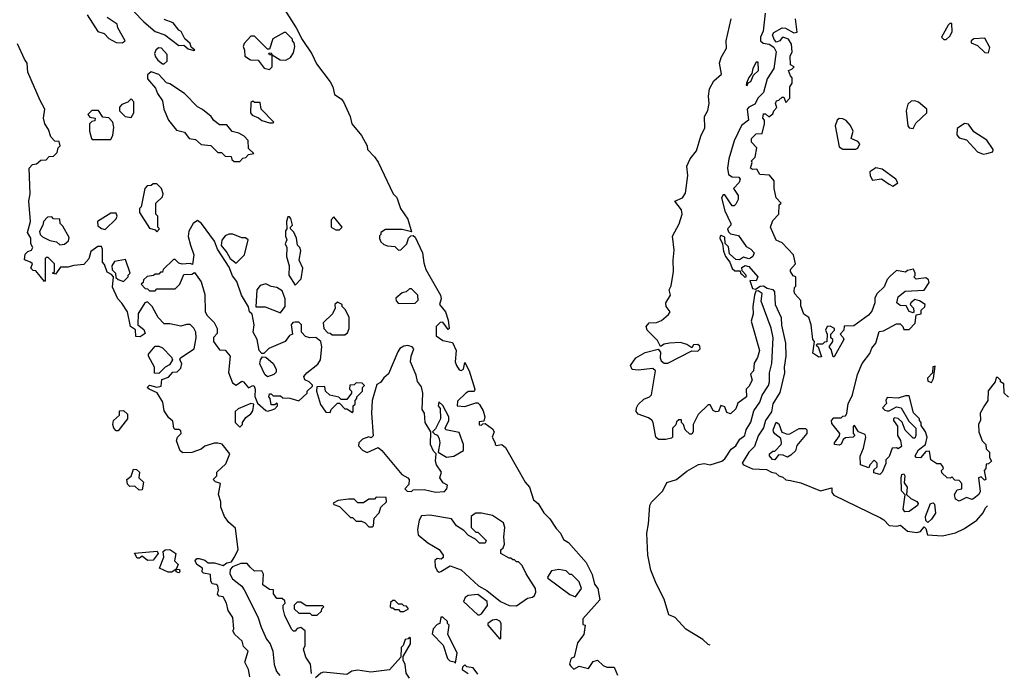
# Model space of a CAD drawing. Extents: x 2472589 to 2662339, y 701009 to 849030.
# Tile 180 of 256: x 2575561 to 2580900, y 778225 to 781770. Entities that reach past the tile are written whole.
import ezdxf

# ---------------------------------------------------------------- set-up
doc = ezdxf.new("R2010")
doc.units = 0

msp = doc.modelspace()

# ---------------------------------------------------------------- linework, layer by layer
at = {"layer": '0CON05XD'}
for points in [[(2576180, 781815), (2576235, 781757.5), (2576296.4, 781706.4), (2576348.3, 781688.3), (2576425, 781630), (2576451.7, 781631.7), (2576475, 781612.5), (2576505, 781602.5)], [(2576984.3, 781845), (2577061.2, 781725), (2577092.5, 781662.5), (2577145.5, 781585.5), (2577170.8, 781530.8), (2577245, 781433.3), (2577260, 781405), (2577267.5, 781365), (2577305, 781340), (2577316.7, 781325), (2577353.3, 781245), (2577362.5, 781205), (2577415, 781142.5), (2577446.2, 781085), (2577447.5, 781065), (2577485, 781026.7), (2577505, 780996.7), (2577586.7, 780825), (2577606.2, 780805), (2577626.7, 780745), (2577665, 780687.5), (2577685, 780620), (2577635, 780632.5), (2577545, 780632.5), (2577520, 780615), (2577520, 780605), (2577513, 780597), (2577513, 780583), (2577520, 780565), (2577535, 780550), (2577555, 780542.5), (2577595, 780540), (2577615, 780520), (2577628.3, 780521.7), (2577660, 780555), (2577670, 780585), (2577681.7, 780598.3), (2577695, 780600), (2577705, 780590), (2577745.6, 780505), (2577751.7, 780451.7), (2577764, 780415), (2577843.8, 780275), (2577846.2, 780255), (2577837.5, 780225), (2577870, 780185), (2577885, 780140), (2577890, 780095), (2577885, 780090), (2577855, 780130), (2577841.7, 780128.3), (2577820, 780105), (2577820, 780055), (2577855, 780030), (2577908.3, 780018.3), (2577927.5, 779975), (2577922.5, 779915), (2577930, 779895), (2577945, 779870), (2577955, 779867.5), (2577967.5, 779875), (2577975, 779910), (2577997.5, 779865), (2578028.8, 779765), (2578025, 779752.5), (2577995, 779752.5), (2577980, 779745), (2577935, 779700), (2577932.5, 779675), (2577975, 779672.5), (2578035, 779692.5), (2578045, 779692.5), (2578055, 779682.5), (2578075, 779647.5), (2578082.5, 779615), (2578078.3, 779591.7), (2578051.7, 779588.3), (2578051.7, 779571.7), (2578065, 779570), (2578071.7, 779578.3), (2578085, 779580), (2578125, 779550), (2578133.3, 779535), (2578122.5, 779505), (2578140, 779475), (2578140, 779465), (2578145, 779460), (2578175, 779466.2), (2578195, 779450), (2578269.5, 779319.5), (2578301.9, 779261.9), (2578326.2, 779235), (2578346.4, 779166.4), (2578373.3, 779145), (2578402.5, 779095), (2578435, 779063.3), (2578469.3, 779009.3), (2578493.3, 778985), (2578510, 778950), (2578536.2, 778935), (2578632, 778825), (2578665, 778760), (2578678.3, 778708.3), (2578696.7, 778685), (2578706.4, 778623.6), (2578615, 778520), (2578615, 778490), (2578627.5, 778485), (2578620, 778435), (2578585, 778390), (2578567, 778313), (2578553.6, 778306.4), (2578547.5, 778295), (2578542.5, 778275), (2578547.5, 778265), (2578565, 778247.5), (2578595, 778262.5), (2578645, 778250), (2578670.7, 778289.3), (2578695, 778296.7), (2578725, 778267.5), (2578745, 778257.5), (2578785, 778257.5), (2578803.3, 778215)], [(2575926.4, 781796.4), (2575985, 781706.7), (2576020, 781695), (2576045, 781667.5), (2576085, 781646.7), (2576116.4, 781643.6), (2576132.5, 781655), (2576092.5, 781725), (2576090, 781745), (2576035, 781782.5)], [(2576505, 781602.5), (2576510, 781605), (2576491.7, 781621.7), (2576485, 781640), (2576457, 781667), (2576436.1, 781706.1), (2576425, 781712.5), (2576393.6, 781753.6), (2576345, 781771.2)], [(2579042.1, 780137.9), (2579079.5, 780170.5), (2579087.5, 780185), (2579066.2, 780215), (2579064.3, 780235), (2579090, 780275), (2579082.5, 780305), (2579093, 780327), (2579106.7, 780403.3), (2579104.6, 780465), (2579110.7, 780520.7), (2579100, 780595), (2579137.8, 780662.2), (2579153.5, 780715), (2579149.5, 780739.5), (2579114.4, 780785), (2579155.6, 780804.4), (2579171.8, 780828.2), (2579184.4, 780925), (2579178.8, 780975), (2579196, 781015), (2579231.7, 781058.3), (2579255, 781137.5), (2579277, 781183), (2579274, 781245), (2579291.7, 781278.3), (2579300, 781315), (2579296.2, 781355), (2579302, 781395), (2579325, 781438.8), (2579366.7, 781475), (2579355.8, 781535), (2579364.6, 781565.4), (2579392.9, 781615), (2579392.5, 781655), (2579419.4, 781775)], [(2580923, 779723), (2580900, 779745), (2580897.5, 779795), (2580880, 779805), (2580880, 779815), (2580865, 779830), (2580855, 779830), (2580850, 779805), (2580813, 779757), (2580810, 779705), (2580793, 779677), (2580770, 779635), (2580771.7, 779598.3), (2580760, 779575), (2580762.5, 779535), (2580780, 779485), (2580800, 779465), (2580801.7, 779441.7), (2580820, 779425), (2580820, 779395), (2580830, 779375), (2580815, 779360), (2580801.7, 779358.3), (2580800, 779335), (2580790, 779325), (2580800, 779275), (2580793, 779273), (2580775, 779290), (2580760, 779285), (2580769.3, 779210.7), (2580762.5, 779195), (2580735, 779172.5), (2580725, 779167.5), (2580695, 779177.5), (2580655, 779157.5), (2580635, 779170), (2580630, 779195), (2580645, 779220), (2580670, 779225), (2580670, 779255), (2580655, 779270), (2580631.7, 779271.7), (2580615, 779290), (2580607.5, 779282.5), (2580590, 779285), (2580561.7, 779311.7), (2580560, 779325), (2580570, 779335), (2580567, 779347), (2580555, 779360), (2580535, 779360), (2580501.7, 779381.7), (2580495, 779430), (2580475, 779427.5), (2580445, 779392.5), (2580422.5, 779395), (2580417.5, 779405), (2580433.9, 779436.1), (2580472.5, 779465), (2580482.5, 779505), (2580472.5, 779535), (2580448.3, 779568.3), (2580450, 779585), (2580440, 779595), (2580440, 779605), (2580408.3, 779638.3), (2580385, 779730), (2580365, 779730), (2580325, 779717.5), (2580265, 779720), (2580257.5, 779705), (2580261.7, 779688.3), (2580240, 779665), (2580251.7, 779651.7), (2580265, 779647.5), (2580275, 779647.5), (2580315, 779670), (2580340, 779665), (2580381.7, 779591.7), (2580420, 779555), (2580420, 779515), (2580415, 779500), (2580405, 779500), (2580363.3, 779543.3), (2580346.4, 779586.4), (2580325, 779607.5), (2580305, 779610), (2580300, 779605), (2580300, 779595), (2580320, 779565), (2580320, 779515), (2580337, 779487), (2580342.5, 779455), (2580325, 779442.5), (2580315, 779447.5), (2580292.5, 779445), (2580275, 779400), (2580258.3, 779381.7), (2580257, 779363), (2580237.5, 779315), (2580225, 779302.5), (2580191.7, 779311.7), (2580191.7, 779328.3), (2580210, 779345), (2580210, 779365), (2580195, 779380), (2580170, 779355), (2580165, 779340), (2580120, 779355), (2580118.3, 779401.7), (2580136.7, 779445), (2580150, 779505), (2580145, 779520), (2580110, 779535), (2580088.3, 779568.3), (2580080, 779565), (2580080, 779525), (2580090, 779515), (2580080, 779505), (2580038.3, 779501.7), (2580027, 779493), (2580015, 779467.5), (2580005, 779462.5), (2579980, 779465), (2579980, 779475), (2580007, 779513), (2580007.5, 779525), (2579965, 779580), (2579962.5, 779595), (2579975, 779610), (2580015, 779610), (2580025, 779620), (2580038.3, 779621.7), (2580047, 779633), (2580053, 779687), (2580077.5, 779735), (2580103.3, 779845), (2580130, 779905), (2580170.7, 779959.3), (2580181.7, 779988.3), (2580202.5, 780015), (2580221.7, 780078.3), (2580245, 780082.5), (2580315, 780120), (2580335, 780120), (2580350, 780105), (2580355, 780090), (2580385, 780090), (2580417, 780123), (2580421.7, 780168.3), (2580450, 780175), (2580450, 780195), (2580468.3, 780211.7), (2580470, 780225), (2580440, 780245), (2580415, 780252.5), (2580392.5, 780235), (2580390, 780225), (2580407.5, 780205), (2580410, 780185), (2580405, 780180), (2580385, 780187.5), (2580367.5, 780217.5), (2580335, 780220), (2580317.5, 780235), (2580324, 780266), (2580361.7, 780298.3), (2580465, 780302.5), (2580492.5, 780345), (2580488.3, 780358.3), (2580475, 780370), (2580421.7, 780361.7), (2580410, 780375), (2580417.5, 780382.5), (2580417.5, 780395), (2580407, 780417), (2580375, 780410), (2580365, 780400), (2580315, 780410), (2580280.7, 780379.3), (2580265, 780360), (2580249.3, 780320.7), (2580210, 780285), (2580198.3, 780261.7), (2580197.5, 780235), (2580181.7, 780188.3), (2580163, 780167), (2580085, 780110), (2580031.7, 780108.3), (2580030, 780085), (2580010, 780065), (2580027, 780047), (2580030, 780035), (2579978.3, 779941.7), (2579971.7, 779941.7), (2579961.7, 779981.7), (2579950, 779995), (2579970, 780025), (2579970, 780035), (2579960, 780045), (2579960, 780065), (2579980, 780085), (2579980, 780095), (2579955, 780107.5), (2579940, 780105), (2579930, 780085), (2579940, 780065), (2579938.3, 780021.7), (2579925, 780020), (2579915, 780010), (2579885, 780010), (2579880, 780005), (2579890, 779995), (2579908.3, 779941.7), (2579895, 779940), (2579861.7, 779961.7), (2579870, 780025), (2579862.5, 780035), (2579852.5, 780115), (2579840, 780155), (2579813, 780173), (2579797, 780217), (2579797, 780247), (2579763.6, 780283.6), (2579760, 780295), (2579763, 780317), (2579770, 780325), (2579770, 780375), (2579755, 780380), (2579740, 780405), (2579740, 780415), (2579767.5, 780445), (2579757.5, 780495), (2579695, 780560), (2579663.6, 780573.6), (2579632.5, 780645), (2579645, 780680), (2579677.5, 780715), (2579680, 780765), (2579690, 780775), (2579663, 780803), (2579652.5, 780855), (2579652.5, 780895), (2579627, 780927), (2579575, 780930), (2579558.3, 780958.3), (2579535, 780957.5), (2579523.3, 780965), (2579532.5, 780995), (2579530, 781005), (2579550, 781025), (2579557.5, 781075), (2579530, 781105), (2579530, 781125), (2579555, 781150), (2579587, 781153), (2579600, 781205), (2579600, 781225), (2579590, 781235), (2579595, 781260), (2579605, 781260), (2579622.5, 781242.5), (2579645, 781260), (2579650, 781275), (2579667, 781293), (2579660, 781315), (2579665, 781330), (2579677, 781333), (2579695, 781350), (2579705, 781350), (2579715, 781320), (2579737.5, 781345), (2579737.5, 781405), (2579750, 781425), (2579750, 781455), (2579740, 781465), (2579730, 781495), (2579748.3, 781501.7), (2579760, 781515), (2579740, 781525), (2579738.3, 781571.7), (2579750, 781595), (2579747, 781637), (2579730, 781665), (2579705, 781672.5), (2579695, 781672.5), (2579682.5, 781655), (2579665, 781647.5), (2579651.7, 781661.7), (2579642.5, 781687.5), (2579650, 781700), (2579695, 781726.7), (2579713.6, 781723.6), (2579758.3, 781698.3), (2579777, 781703), (2579767.5, 781775)], [(2579602.5, 781805), (2579593, 781707), (2579577.5, 781675), (2579577.5, 781655), (2579592.3, 781642.3), (2579625, 781636.7), (2579650.5, 781620.5), (2579662.5, 781595), (2579652, 781518)], [(2576915, 781500), (2576930, 781515), (2576930, 781580), (2576915, 781580), (2576911.7, 781588.3), (2576925, 781590), (2576930, 781580), (2576973, 781553), (2577005, 781550), (2577030, 781565), (2577045, 781590), (2577052.5, 781625), (2577050, 781645), (2577040, 781655), (2577040, 781665), (2577005, 781700), (2576995, 781700), (2576933.6, 781666.4), (2576915, 781610), (2576905, 781610), (2576835, 781680), (2576815, 781680), (2576778.3, 781641.7), (2576772.5, 781625), (2576780, 781605), (2576781.7, 781571.7), (2576813, 781553), (2576855, 781550), (2576887, 781507), (2576915, 781500)], [(2580585, 781662.5), (2580605, 781680), (2580617.5, 781705), (2580615, 781750), (2580605, 781750), (2580595, 781740), (2580560, 781675), (2580573, 781663), (2580585, 781662.5)], [(2580815, 781590), (2580821.7, 781618.3), (2580795, 781670), (2580735, 781666.7), (2580720, 781655), (2580720, 781645), (2580755, 781630), (2580795, 781592.5), (2580815, 781590)], [(2576725, 778853.3), (2576746.7, 778895), (2576731.7, 779011.7), (2576695, 779042.5), (2576671.2, 779075), (2576652.5, 779125), (2576652.5, 779155), (2576640, 779195), (2576650, 779255), (2576623, 779263), (2576610, 779275), (2576630, 779295), (2576630, 779315), (2576678.3, 779361.7), (2576700, 779415), (2576658.3, 779468.3), (2576635, 779472.5), (2576615, 779472.5), (2576565, 779457.5), (2576545, 779440), (2576495, 779422.5), (2576445, 779420), (2576430.7, 779430.7), (2576411.2, 779485), (2576416.7, 779505), (2576436.7, 779525), (2576435, 779540), (2576425, 779547.5), (2576405, 779547.5), (2576397.5, 779555), (2576391.7, 779591.7), (2576370.5, 779610.5), (2576345, 779647.5), (2576337.5, 779695), (2576306.7, 779746.7), (2576262.5, 779765), (2576252.5, 779775), (2576265, 779787.5), (2576305, 779777.5), (2576328.3, 779781.7), (2576331.7, 779818.3), (2576368.3, 779831.7), (2576391.7, 779858.3), (2576415, 779860), (2576435, 779880), (2576440, 779905), (2576430, 779925), (2576432.5, 779935), (2576506.7, 779985), (2576518.8, 780045), (2576516.2, 780075), (2576505, 780097.5), (2576485, 780117.5), (2576465, 780117.5), (2576435, 780106.7), (2576375, 780120), (2576345, 780120), (2576312.5, 780155), (2576280, 780215), (2576255, 780240), (2576240, 780235), (2576225, 780210), (2576203.6, 780176.4), (2576202.5, 780115), (2576235, 780090), (2576241.7, 780068.3), (2576215, 780050), (2576191.7, 780051.7), (2576188.3, 780088.3), (2576162.5, 780105), (2576146.7, 780185), (2576115, 780232.5), (2576092.5, 780255), (2576065, 780320), (2576070, 780375), (2576058.3, 780388.3), (2576035, 780400), (2576021.7, 780441.7), (2576010, 780455), (2576010, 780525), (2576005, 780540), (2575985, 780540), (2575947, 780513), (2575937, 780473), (2575908.3, 780441.7), (2575855, 780436.7), (2575823, 780427), (2575783, 780427), (2575755, 780390), (2575740, 780395), (2575750, 780405), (2575750, 780445), (2575715, 780480), (2575705, 780480), (2575700, 780475), (2575700, 780355), (2575695, 780350), (2575648.3, 780408.3), (2575635, 780410), (2575621.7, 780421.7), (2575630, 780445), (2575620, 780455), (2575587.5, 780467.5), (2575591.7, 780498.3), (2575605, 780512.5), (2575625, 780520), (2575632.5, 780535), (2575622.5, 780555), (2575622.5, 780585), (2575603.3, 780615), (2575620, 780675), (2575610, 780785), (2575618.8, 780825), (2575612.5, 780965), (2575630, 780985), (2575651.7, 780988.3), (2575675, 781007.5), (2575705, 781010), (2575721.7, 781028.3), (2575745, 781030), (2575765, 781050), (2575770, 781075), (2575780, 781085), (2575775, 781110), (2575751.7, 781111.7), (2575730, 781135), (2575716.7, 781175), (2575697.5, 781205), (2575691.2, 781235), (2575696.7, 781285), (2575671.4, 781331.4), (2575606.2, 781485), (2575602.5, 781535), (2575586.7, 781555), (2575548.8, 781638.8)], [(2576345, 781530), (2576360, 781545), (2576361.7, 781581.7), (2576330, 781615), (2576313, 781617), (2576300, 781605), (2576293, 781587), (2576298.3, 781568.3), (2576310, 781550), (2576335, 781530), (2576345, 781530)], [(2579505, 781412.5), (2579511.7, 781428.3), (2579526.2, 781435), (2579540.7, 781469.3), (2579567.5, 781495), (2579565, 781540), (2579555, 781540), (2579536.7, 781505), (2579531.7, 781478.3), (2579514.1, 781455.9), (2579502.5, 781425), (2579500, 781415), (2579505, 781412.5)], [(2576755, 781000), (2576771.7, 781018.3), (2576788.3, 781021.7), (2576801.7, 781038.3), (2576830, 781045), (2576801.7, 781071.7), (2576800, 781115), (2576778.3, 781138.3), (2576750, 781155), (2576713, 781163), (2576685, 781200), (2576645, 781200), (2576613.6, 781223.6), (2576600, 781245), (2576553, 781283), (2576525, 781297.5), (2576455, 781370), (2576375, 781422.5), (2576357, 781427), (2576315, 781472.5), (2576275, 781487.5), (2576255, 781470), (2576255, 781450), (2576298.3, 781398.3), (2576309.3, 781369.3), (2576335, 781330), (2576343.3, 781285), (2576367.5, 781225), (2576410.7, 781170.7), (2576455, 781160), (2576480, 781125), (2576515, 781120), (2576545, 781092.5), (2576597, 781087), (2576635, 781050), (2576655, 781050), (2576675, 781030), (2576708.3, 781028.3), (2576711.7, 781011.7), (2576725, 781000), (2576755, 781000)], [(2579652, 781518), (2579650, 781505), (2579615, 781448.8), (2579594.1, 781375.9), (2579565, 781346), (2579547.8, 781312.2), (2579514.1, 781295.9), (2579505.5, 781285), (2579512.5, 781225), (2579474.7, 781195.3), (2579435, 781113.3), (2579405.8, 781015), (2579400, 780965), (2579405, 780930), (2579425, 780917.5), (2579460, 780915), (2579467.5, 780905), (2579463, 780887), (2579432.5, 780855), (2579457, 780817), (2579457.5, 780795), (2579445, 780770), (2579435, 780760), (2579425, 780760), (2579385, 780820), (2579375, 780820), (2579367, 780803), (2579385, 780732.5), (2579417.5, 780665), (2579416.7, 780655), (2579400, 780635), (2579405, 780620), (2579415, 780608), (2579458.8, 780598.8), (2579500.3, 780540.3), (2579525.8, 780525.8), (2579543.3, 780505), (2579536.7, 780485), (2579523.9, 780476.1), (2579515, 780473.3), (2579485, 780482.5), (2579465, 780466.7), (2579445, 780470), (2579410.6, 780500.6), (2579405, 780538.8), (2579386.1, 780556.1), (2579385, 780590), (2579365, 780600), (2579360, 780595), (2579357.5, 780585), (2579372.5, 780555), (2579376.7, 780515), (2579387.5, 780485), (2579412.5, 780455), (2579425, 780420), (2579438.3, 780408.3), (2579468.3, 780408.3), (2579470, 780395), (2579478.3, 780388.3), (2579493, 780373), (2579500, 780375), (2579500, 780385), (2579478.3, 780408.3), (2579477.5, 780425), (2579495, 780436.7), (2579515, 780432), (2579564.4, 780375), (2579555, 780354), (2579520, 780355), (2579535, 780312.5), (2579551.7, 780308.3), (2579576.7, 780325), (2579595, 780327.1), (2579615, 780314.2), (2579645, 780306), (2579654.4, 780294.4), (2579657.5, 780225), (2579690.4, 780155), (2579692.2, 780112.2), (2579712.9, 780015), (2579714.5, 779945), (2579705.8, 779885.8), (2579707.5, 779855), (2579682.7, 779747.3), (2579645, 779686), (2579637.5, 779642.5), (2579605.8, 779595), (2579594.5, 779555.5), (2579565, 779513.3), (2579545.7, 779454.3), (2579514.2, 779425), (2579478.6, 779365), (2579486, 779355), (2579535, 779334.6), (2579609.8, 779329.8), (2579637.5, 779315), (2579660.8, 779310.8), (2579676.7, 779295), (2579698.8, 779288.8), (2579715, 779273.8), (2579741.2, 779271.2), (2579797.3, 779257.3), (2579902.5, 779215), (2579965, 779230), (2579965.7, 779205), (2579975, 779190.5), (2580228.6, 779068.6), (2580247.4, 779057.4), (2580275, 779027.1), (2580316.9, 779023.1), (2580337.5, 779027.5), (2580375, 778995.8), (2580425, 778988.6), (2580445.6, 778994.4), (2580465, 779020), (2580475, 779010), (2580483.8, 778975), (2580565, 778970), (2580635, 778986.7), (2580685, 779010), (2580751.1, 779055), (2580785.9, 779094.7), (2580797.6, 779122.4), (2580808.8, 779132.9)], [(2576165, 781240), (2576180, 781265), (2576180, 781325), (2576165, 781340), (2576148.3, 781321.7), (2576115, 781310), (2576102.5, 781295), (2576103.3, 781275), (2576132.5, 781245), (2576165, 781240)], [(2576935, 781210), (2576940, 781215), (2576870, 781285), (2576865, 781320), (2576835, 781320), (2576825, 781327.5), (2576815, 781320), (2576812.5, 781265), (2576821.7, 781251.7), (2576857, 781237), (2576875, 781222.5), (2576915, 781210), (2576935, 781210)], [(2580405, 781180), (2580420.7, 781209.3), (2580480, 781265), (2580480, 781285), (2580435, 781322.5), (2580415, 781330), (2580395, 781327.5), (2580377.5, 781312.5), (2580367.5, 781275), (2580377.5, 781195), (2580385, 781182.5), (2580405, 781180)], [(2576055, 781120), (2576067, 781143), (2576072.5, 781185), (2576066.7, 781215), (2576045, 781237.5), (2576011.7, 781241.7), (2575988.3, 781278.3), (2575951.7, 781278.3), (2575930, 781255), (2575941.7, 781241.7), (2575970, 781235), (2575968.3, 781221.7), (2575951.7, 781218.3), (2575940, 781205), (2575940, 781165), (2575950, 781125), (2575955, 781120), (2576055, 781120)], [(2580095, 781067.5), (2580105, 781072.5), (2580116.4, 781096.4), (2580105, 781110), (2580070, 781125), (2580080, 781165), (2580065.8, 781195.8), (2580042.3, 781222.3), (2580025, 781232), (2580005, 781233.3), (2579993.8, 781225), (2579982, 781195), (2580005, 781080), (2580025, 781067.5), (2580095, 781067.5)], [(2580785, 781041.2), (2580805, 781043.3), (2580837, 781053), (2580840, 781065), (2580805, 781116.2), (2580735, 781161.2), (2580705, 781202.5), (2580685, 781207.5), (2580645, 781180), (2580642.5, 781145), (2580655, 781130), (2580695, 781117.5), (2580755, 781053.8), (2580785, 781041.2)], [(2580295, 780867.5), (2580305, 780872.5), (2580322.5, 780885), (2580312.5, 780905), (2580238.3, 780958.3), (2580203.6, 780966.4), (2580170, 780945), (2580173, 780923), (2580185, 780900), (2580235, 780907.5), (2580275, 780877.5), (2580295, 780867.5)], [(2576305, 780620), (2576320, 780635), (2576310, 780645), (2576310, 780705), (2576300, 780715), (2576300, 780775), (2576335, 780810), (2576340, 780825), (2576330, 780855), (2576305, 780880), (2576285, 780880), (2576275, 780870), (2576251.7, 780868.3), (2576240, 780855), (2576220, 780755), (2576210, 780745), (2576210, 780725), (2576265, 780640), (2576295, 780630), (2576305, 780620)], [(2575778.3, 780548.3), (2575805, 780552.5), (2575825, 780570), (2575829.3, 780589.3), (2575795, 780650), (2575780, 780665), (2575778.3, 780688.3), (2575745, 780690), (2575735, 780700), (2575711.7, 780698.3), (2575690, 780675), (2575687.5, 780655), (2575668.3, 780621.7), (2575672.5, 780605), (2575685, 780592.5), (2575725, 780572.5), (2575760, 780565), (2575778.3, 780548.3)], [(2576025, 780632.5), (2576085, 780690), (2576090, 780705), (2576085, 780720), (2576055, 780720), (2575983.9, 780676.1), (2575985, 780652.5), (2576005, 780637.5), (2576025, 780632.5)], [(2577055, 780330), (2577087.5, 780365), (2577097, 780423), (2577077.5, 780465), (2577086.4, 780516.4), (2577080, 780535), (2577067.5, 780547.5), (2577062.5, 780585), (2577047, 780617), (2577030, 780635), (2577030, 780645), (2577040, 780655), (2577031.7, 780691.7), (2577025, 780700), (2577015, 780700), (2577007.5, 780675), (2577010, 780635), (2577002.5, 780625), (2577002.5, 780595), (2577010, 780575), (2577000, 780555), (2577010, 780535), (2577007.5, 780485), (2577022.5, 780435), (2577020, 780385), (2577055, 780330)], [(2577295, 780630), (2577310, 780645), (2577265, 780700), (2577250, 780685), (2577250, 780645), (2577275, 780630), (2577295, 780630)], [(2576905, 779646.7), (2576925, 779652.5), (2576945, 779660), (2576960, 779675), (2576960, 779685), (2576955, 779690), (2576945, 779680), (2576925, 779680), (2576920, 779715), (2576912.5, 779725), (2576915, 779740), (2576925, 779740), (2576935, 779730), (2576975, 779730), (2576988.3, 779718.3), (2577026.4, 779716.4), (2577075, 779702.5), (2577120, 779745), (2577120, 779755), (2577148.3, 779781.7), (2577148.3, 779788.3), (2577130, 779805), (2577107, 779817), (2577102.5, 779835), (2577117.5, 779855), (2577178, 779902), (2577192.5, 779925), (2577200, 779995), (2577193.6, 780023.6), (2577167, 780047), (2577135, 780043.8), (2577111.7, 780051.7), (2577090, 780075), (2577090, 780115), (2577075, 780130), (2577055, 780130), (2577043, 780127), (2577032.5, 780115), (2577040, 780065), (2577023.6, 780056.4), (2577000, 780025), (2576913, 779987), (2576885, 779960), (2576875, 779960), (2576860, 779975), (2576848.8, 780035), (2576827.5, 780075), (2576832.5, 780115), (2576822.5, 780172.5), (2576807.5, 780185), (2576801.7, 780211.7), (2576764, 780275), (2576739.5, 780349.5), (2576715, 780380), (2576697.5, 780427.5), (2576634, 780525), (2576618.3, 780568.3), (2576546.7, 780665), (2576525, 780680), (2576502.5, 780665), (2576477.7, 780622.3), (2576473.9, 780593.9), (2576487.5, 780547.5), (2576505.8, 780495), (2576498.3, 780441.7), (2576485, 780447.5), (2576443, 780443), (2576425, 780450), (2576405, 780470), (2576395, 780470), (2576340, 780415), (2576335, 780400), (2576325, 780400), (2576315, 780390), (2576295, 780390), (2576287, 780383), (2576253, 780377), (2576231.7, 780358.3), (2576230, 780345), (2576220, 780335), (2576241.7, 780311.7), (2576255, 780310), (2576265, 780300), (2576295, 780300), (2576305, 780310), (2576405, 780310), (2576430, 780335), (2576451.7, 780388.3), (2576495, 780390), (2576508.3, 780398.3), (2576545, 780347.5), (2576565, 780280), (2576567.5, 780185), (2576577.5, 780165), (2576615, 780126.7), (2576631.2, 780095), (2576631.7, 780068.3), (2576613, 780047), (2576612.5, 780025), (2576645, 779980), (2576675, 779977.5), (2576702.5, 779945), (2576693, 779857), (2576715, 779800), (2576735, 779787.5), (2576765, 779810), (2576775, 779806.2), (2576802.5, 779772.5), (2576825, 779786.2), (2576832.3, 779782.3), (2576838.1, 779765), (2576835.7, 779725.7), (2576850, 779690), (2576895, 779650), (2576905, 779646.7)], [(2576735, 780450), (2576780, 780495), (2576800, 780575), (2576785, 780587.5), (2576765, 780587.5), (2576716.4, 780606.4), (2576695, 780607.5), (2576675, 780597.5), (2576656.4, 780573.6), (2576653.3, 780545), (2576685, 780507.5), (2576702.5, 780475), (2576735, 780450)], [(2576125, 780350), (2576150, 780375), (2576150, 780385), (2576160, 780395), (2576135, 780470), (2576075, 780457.5), (2576060, 780435), (2576063, 780413), (2576080, 780395), (2576081.7, 780371.7), (2576095, 780360), (2576125, 780350)], [(2576975, 780180), (2577000, 780215), (2577000, 780255), (2576985, 780300), (2576955, 780317.5), (2576925, 780322.5), (2576895, 780336.7), (2576865, 780327.5), (2576847.5, 780305), (2576841.7, 780211.7), (2576891.7, 780211.7), (2576975, 780180)], [(2577615, 780230), (2577705, 780232.5), (2577721.7, 780248.3), (2577720, 780275), (2577685, 780310), (2577675, 780310), (2577657, 780293), (2577635, 780287.5), (2577601.4, 780258.6), (2577602.5, 780245), (2577615, 780230)], [(2579304.9, 778376.8), (2579295, 778380), (2579265, 778407.3), (2579173.8, 778463.8), (2579115, 778528), (2579081.5, 778541.5), (2579056.4, 778626.4), (2579012, 778712), (2578984.3, 778784.3), (2578967.1, 778865), (2578960.9, 778985), (2578970.8, 779035), (2578978.1, 779135), (2578987.7, 779152.3), (2579049.1, 779215), (2579070.3, 779259.7), (2579122, 779275), (2579178.3, 779321.7), (2579242.5, 779357.5), (2579273.2, 779363.2), (2579305, 779356), (2579368.8, 779375), (2579385, 779388.8), (2579419.2, 779440.8), (2579445, 779458.8), (2579465.7, 779494.3), (2579493.8, 779515), (2579500, 779545), (2579525, 779587.5), (2579542.3, 779647.7), (2579574, 779695), (2579587, 779733), (2579620.6, 779785), (2579626.5, 779805), (2579626.9, 779855), (2579639.5, 779905), (2579647.3, 780045), (2579635, 780097.5), (2579582.5, 780242.5), (2579586.9, 780285), (2579565, 780300), (2579552.5, 780297.5), (2579546.2, 780275), (2579536.2, 780215), (2579537.5, 780175), (2579527.5, 780135), (2579572.5, 779975), (2579561.7, 779938.3), (2579543, 779907), (2579540, 779865), (2579523, 779847), (2579532.5, 779815), (2579515, 779780), (2579500, 779765), (2579502.5, 779725), (2579455, 779690), (2579445, 779660), (2579415, 779632.5), (2579395, 779640), (2579385, 779670), (2579363, 779677), (2579350, 779645), (2579335, 779642.5), (2579320.7, 779650.7), (2579305, 779680), (2579295, 779680), (2579240.7, 779629.3), (2579212.5, 779575), (2579212.5, 779535), (2579205, 779522.5), (2579195, 779522.5), (2579170, 779545), (2579160, 779575), (2579150, 779585), (2579150, 779600), (2579135, 779600), (2579121.7, 779588.3), (2579118.3, 779571.7), (2579100, 779555), (2579100, 779505), (2579095, 779500), (2579065, 779492.5), (2579025, 779492.5), (2579010, 779505), (2578996.7, 779585), (2578988, 779598), (2578970.8, 779610.8), (2578915, 779630.8), (2578904.4, 779644.4), (2578905.8, 779665), (2578915, 779682), (2578945, 779712), (2578975.7, 779724.3), (2578986.2, 779735), (2579008.8, 779865), (2578995, 779878), (2578915, 779868.6), (2578883, 779873), (2578872.9, 779895), (2578901.2, 779935), (2578953.3, 779965), (2579023.6, 779983.6), (2579036.1, 779966.1), (2579033.3, 779935), (2579039.3, 779919.3), (2579055, 779907.5), (2579075, 779906.7), (2579205, 779973.3), (2579238.3, 779971.7), (2579251.4, 779985), (2579249.3, 779999.3), (2579238.3, 780008.3), (2579214, 780006), (2579205, 779990), (2579177.7, 780007.7), (2579145, 780018.8), (2579085, 780016), (2579055, 780010), (2579035, 779997.5), (2579020, 780030), (2578964.2, 780085), (2578957.5, 780105), (2578975, 780125.7), (2579015, 780128), (2579042.1, 780137.9)], [(2577325, 780060), (2577338.3, 780071.7), (2577347.5, 780095), (2577347.5, 780155), (2577327, 780197), (2577310, 780215), (2577310, 780225), (2577285, 780237.5), (2577270, 780225), (2577272.5, 780205), (2577257.5, 780175), (2577207.5, 780125), (2577210, 780095), (2577231.7, 780071.7), (2577245, 780070), (2577255, 780060), (2577325, 780060)], [(2576315, 779850), (2576293, 779853), (2576292.5, 779885), (2576260, 779945), (2576260, 779955), (2576295, 780000), (2576315, 780000), (2576335, 779990), (2576385, 779940), (2576390, 779925), (2576373, 779897), (2576350, 779885), (2576315, 779850)], [(2577815, 779206.7), (2577865, 779210), (2577877.5, 779225), (2577880, 779245), (2577858.3, 779258.3), (2577840, 779285), (2577847.5, 779315), (2577821.2, 779355), (2577816.2, 779375), (2577820, 779415), (2577805, 779430), (2577788.8, 779465), (2577790, 779535), (2577760, 779585), (2577756.7, 779635), (2577743.3, 779655), (2577746.7, 779745), (2577739.3, 779779.3), (2577718.3, 779808.3), (2577711.7, 779841.7), (2577680, 779915), (2577683.3, 779945), (2577697.5, 779985), (2577690, 779995), (2577665, 780003.3), (2577645, 780000), (2577623.3, 779986.7), (2577611.7, 779968.3), (2577560.7, 779849.3), (2577535, 779827.5), (2577517.7, 779802.3), (2577498.3, 779791.7), (2577472.5, 779705), (2577468.8, 779635), (2577477, 779513), (2577467.5, 779502.5), (2577455, 779507.5), (2577420, 779495), (2577400, 779475), (2577398.3, 779458.3), (2577420, 779435), (2577445, 779422.5), (2577505, 779450), (2577525, 779433.3), (2577633.3, 779303.3), (2577666.7, 779285), (2577672.5, 779275), (2577671.7, 779248.3), (2577650, 779225), (2577661.7, 779211.7), (2577685, 779210), (2577695, 779220), (2577755, 779222.5), (2577815, 779206.7)], [(2576905, 779832.5), (2576890, 779845), (2576863.9, 779903.9), (2576866.2, 779925), (2576878.3, 779941.7), (2576895, 779940), (2576935.9, 779905.9), (2576952.5, 779875), (2576951.7, 779858.3), (2576940, 779845), (2576905, 779832.5)], [(2580505, 779802.5), (2580516.4, 779823.6), (2580525, 779890), (2580513, 779887), (2580510, 779855), (2580483.3, 779825), (2580485, 779810), (2580505, 779802.5)], [(2577365, 779640), (2577370, 779645), (2577370, 779675), (2577380, 779685), (2577380, 779705), (2577390, 779715), (2577390, 779725), (2577420, 779755), (2577420, 779775), (2577430, 779785), (2577418.3, 779798.3), (2577385, 779800), (2577375, 779790), (2577351.7, 779788.3), (2577350, 779765), (2577360, 779755), (2577360, 779745), (2577335, 779710), (2577305, 779710), (2577291.7, 779721.7), (2577243, 779733), (2577220, 779755), (2577215, 779780), (2577171.7, 779778.3), (2577170, 779755), (2577193, 779683), (2577221.7, 779641.7), (2577245, 779640), (2577250, 779655), (2577285, 779690), (2577295, 779690), (2577325, 779660), (2577335, 779660), (2577365, 779640)], [(2576755, 779560), (2576770, 779575), (2576770, 779585), (2576787, 779613), (2576815, 779632.5), (2576825, 779647.5), (2576830, 779685), (2576815, 779687.5), (2576745, 779660), (2576730, 779645), (2576730, 779585), (2576755, 779560)], [(2577875, 779397.5), (2577915, 779403.3), (2577967.7, 779432.3), (2577967.5, 779465), (2577945, 779530), (2577872.5, 779545), (2577867.5, 779555), (2577888.8, 779595), (2577888.8, 779615), (2577855, 779677.5), (2577833, 779697), (2577830, 779675), (2577841.7, 779661.7), (2577842.5, 779605), (2577815, 779550), (2577800, 779535), (2577811.7, 779521.7), (2577826.4, 779516.4), (2577836.4, 779496.4), (2577838.8, 779475), (2577830, 779425), (2577875, 779397.5)], [(2576095, 779540), (2576085, 779540), (2576072.5, 779555), (2576066.7, 779575), (2576070, 779595), (2576102.5, 779625), (2576101.7, 779648.3), (2576125, 779650), (2576145, 779630), (2576146.7, 779605), (2576095, 779540)], [(2579655, 779382.5), (2579643.6, 779383.6), (2579627.5, 779405), (2579627.5, 779415), (2579645, 779430), (2579655, 779430), (2579690, 779465), (2579692.5, 779475), (2579688.8, 779498.8), (2579655, 779523.3), (2579648.8, 779535), (2579646.7, 779545), (2579663.6, 779586.4), (2579677, 779577), (2579693.3, 779533.3), (2579725, 779522.5), (2579737, 779523), (2579788.3, 779551.7), (2579821.7, 779551.7), (2579830, 779545), (2579830, 779525), (2579775, 779460), (2579768.3, 779431.7), (2579743, 779407), (2579725, 779397.5), (2579701.7, 779408.3), (2579675, 779410), (2579655, 779382.5)], [(2576208.3, 779218.3), (2576185, 779240), (2576158.3, 779238.3), (2576145, 779250), (2576142.5, 779275), (2576166.2, 779293.8), (2576178.3, 779331.7), (2576195, 779330), (2576210, 779315), (2576207.5, 779285), (2576231.7, 779261.7), (2576225, 779220), (2576208.3, 779218.3)], [(2580361.2, 779101.2), (2580350.8, 779115), (2580363, 779193), (2580342.5, 779215), (2580340, 779285), (2580345, 779302.5), (2580355, 779306.7), (2580360, 779295), (2580357, 779257), (2580372.5, 779235), (2580370, 779195), (2580392.7, 779172.7), (2580426.4, 779156.4), (2580432.5, 779145), (2580430, 779135), (2580385, 779102), (2580361.2, 779101.2)], [(2577475, 779020), (2577480, 779025), (2577483, 779067), (2577510, 779095), (2577520, 779125), (2577550, 779155), (2577548.3, 779178.3), (2577495, 779180), (2577485, 779170), (2577455, 779170), (2577425, 779150), (2577395, 779150), (2577375, 779170), (2577345, 779170), (2577288.3, 779161.7), (2577261.7, 779148.3), (2577265, 779140), (2577295, 779130), (2577355, 779070), (2577365, 779070), (2577385, 779050), (2577415, 779050), (2577435, 779040), (2577455, 779020), (2577475, 779020)], [(2580485, 779042.5), (2580473.6, 779053.6), (2580473.3, 779075), (2580500, 779145), (2580515, 779150), (2580521.7, 779141.7), (2580526.4, 779093.6), (2580505, 779060), (2580485, 779042.5)], [(2578255, 778590), (2578315, 778632.5), (2578341.7, 778638.3), (2578353, 778647), (2578360, 778665), (2578358.8, 778685), (2578306.7, 778765), (2578285, 778810), (2578265, 778830), (2578255, 778830), (2578245, 778840), (2578235, 778840), (2578225, 778850), (2578215, 778850), (2578170, 778875), (2578170, 778895), (2578182.5, 778905), (2578190, 778925), (2578186.2, 778965), (2578192, 779015), (2578185, 779040), (2578125, 779080), (2578065, 779092.5), (2578035, 779092.5), (2578020, 779085), (2578010, 779075), (2578010, 779015), (2578035, 778990), (2578045, 778990), (2578090, 778945), (2578085, 778930), (2578055, 778930), (2578033, 778953), (2577995, 778972.5), (2577969.3, 778999.3), (2577930, 779025), (2577901.7, 779061.7), (2577785, 779083.3), (2577740.7, 779079.3), (2577727.5, 779055), (2577717.5, 779005), (2577722.5, 778975), (2577775, 778932.5), (2577835.8, 778895.8), (2577856.7, 778865), (2577857, 778853), (2577847, 778843), (2577825, 778847.5), (2577813, 778837), (2577813.9, 778803.9), (2577825, 778780), (2577835, 778774), (2577845, 778776.7), (2577895, 778807.5), (2577955.9, 778785.9), (2578049.5, 778699.5), (2578095, 778674), (2578168.8, 778615), (2578215, 778592.5), (2578255, 778590)], [(2576255, 778836.7), (2576225, 778860), (2576211.7, 778848.3), (2576198.3, 778848.3), (2576183, 778877), (2576306.4, 778886.4), (2576312.5, 778875), (2576285, 778837.5), (2576255, 778836.7)], [(2576425, 778770), (2576410, 778775), (2576410, 778790), (2576386.4, 778773.6), (2576366.4, 778773.6), (2576320, 778795), (2576342.5, 778855), (2576340, 778885), (2576350, 778895), (2576375, 778896.2), (2576407.5, 778875), (2576400, 778835), (2576420, 778815), (2576410, 778790), (2576428.3, 778788.3), (2576430, 778775), (2576425, 778770)], [(2576810, 778205), (2576802.5, 778245), (2576782.5, 778285), (2576800, 778345), (2576775, 778370), (2576768.3, 778398.3), (2576727.5, 778435), (2576717.5, 778455), (2576722.5, 778465), (2576717.5, 778527.5), (2576692.5, 778565), (2576682.5, 778605), (2576665, 778640), (2576643, 778643), (2576633, 778653), (2576640, 778675), (2576635, 778700), (2576627, 778707), (2576605, 778710), (2576597, 778727), (2576595, 778760), (2576557, 778767), (2576550, 778775), (2576552.5, 778795), (2576522.5, 778815), (2576512.5, 778835), (2576522.5, 778847.5), (2576535, 778847.5), (2576565, 778837.5), (2576583, 778823), (2576617, 778823), (2576665, 778808.8), (2576685, 778823.3), (2576710, 778830), (2576725, 778853.3)], [(2577143.6, 778223.6), (2577137.5, 778275), (2577112.3, 778312.3), (2577100, 778355), (2577110, 778375), (2577110, 778455), (2577085, 778472.5), (2577065, 778467.5), (2577055, 778452.5), (2577045, 778453.3), (2577035, 778463.3), (2576998.3, 778538.3), (2576990, 778575), (2576990, 778595), (2577000, 778605), (2576998.3, 778618.3), (2576985, 778630), (2576955, 778630), (2576937.5, 778655), (2576938.3, 778678.3), (2576915, 778680), (2576880, 778705), (2576883, 778763), (2576875, 778780), (2576835, 778778.8), (2576810.5, 778800.5), (2576795, 778820), (2576759.5, 778820.5), (2576715, 778802.5), (2576702.3, 778787.7), (2576700, 778765), (2576715, 778737.5), (2576765, 778697.5), (2576778.3, 778678.3), (2576851.7, 778531.7), (2576870, 778475), (2576900.3, 778410.3), (2576918.8, 778385), (2576933.8, 778345), (2576941.7, 778271.7), (2576954.3, 778234.3), (2576972, 778212)], [(2578575, 778640), (2578607.5, 778685), (2578595, 778720), (2578555, 778760), (2578545, 778760), (2578525, 778780), (2578485, 778787.5), (2578445, 778780), (2578423.3, 778746.7), (2578425, 778740), (2578545, 778652.5), (2578575, 778640)], [(2577175, 778540), (2577198.3, 778561.7), (2577200, 778575), (2577210, 778585), (2577205, 778590), (2577115, 778590), (2577085, 778610), (2577065, 778610), (2577050, 778595), (2577050, 778575), (2577075, 778550), (2577135, 778550), (2577145, 778540), (2577175, 778540)], [(2577645, 778560), (2577670, 778575), (2577658.3, 778588.3), (2577645, 778590), (2577635, 778600), (2577615, 778600), (2577595, 778620), (2577585, 778620), (2577571.7, 778608.3), (2577570, 778585), (2577575, 778580), (2577585, 778580), (2577595, 778570), (2577615, 778570), (2577625, 778560), (2577645, 778560)], [(2578055, 778542.5), (2578065, 778547.5), (2578097, 778593), (2578096, 778615), (2578045, 778652.9), (2577993, 778647), (2577976.7, 778635), (2577967.5, 778615), (2578045, 778542.5), (2578055, 778542.5)], [(2577925, 778280), (2577932.5, 778335), (2577882.5, 778435), (2577890, 778485), (2577880, 778495), (2577880, 778505), (2577855, 778530), (2577845, 778530), (2577840, 778495), (2577825, 778490), (2577802.5, 778465), (2577798.3, 778438.3), (2577857, 778377), (2577880, 778305), (2577893, 778293), (2577917.5, 778287.5), (2577925, 778280)], [(2578165, 778410), (2578170, 778415), (2578172.5, 778495), (2578165, 778507.5), (2578146.4, 778516.4), (2578125, 778512.5), (2578100, 778495), (2578100, 778485), (2578165, 778410)], [(2577675, 778197.5), (2577657.5, 778225), (2577651.7, 778271.7), (2577640, 778295), (2577640, 778315), (2577680, 778385), (2577680, 778415), (2577675, 778420), (2577668.3, 778411.7), (2577651.7, 778408.3), (2577640, 778375), (2577630, 778365), (2577628.3, 778311.7), (2577567, 778243), (2577465, 778230), (2577395, 778242.5), (2577363, 778237), (2577335, 778217.5), (2577209.3, 778230.7), (2577193.9, 778226.1), (2577165, 778200)], [(2578045, 778220), (2578020, 778255), (2577985, 778260), (2577975, 778270), (2577961.7, 778258.3), (2577960, 778245), (2577993, 778223)]]:
    msp.add_lwpolyline(points, dxfattribs=at)

doc.saveas('drawing.dxf')
